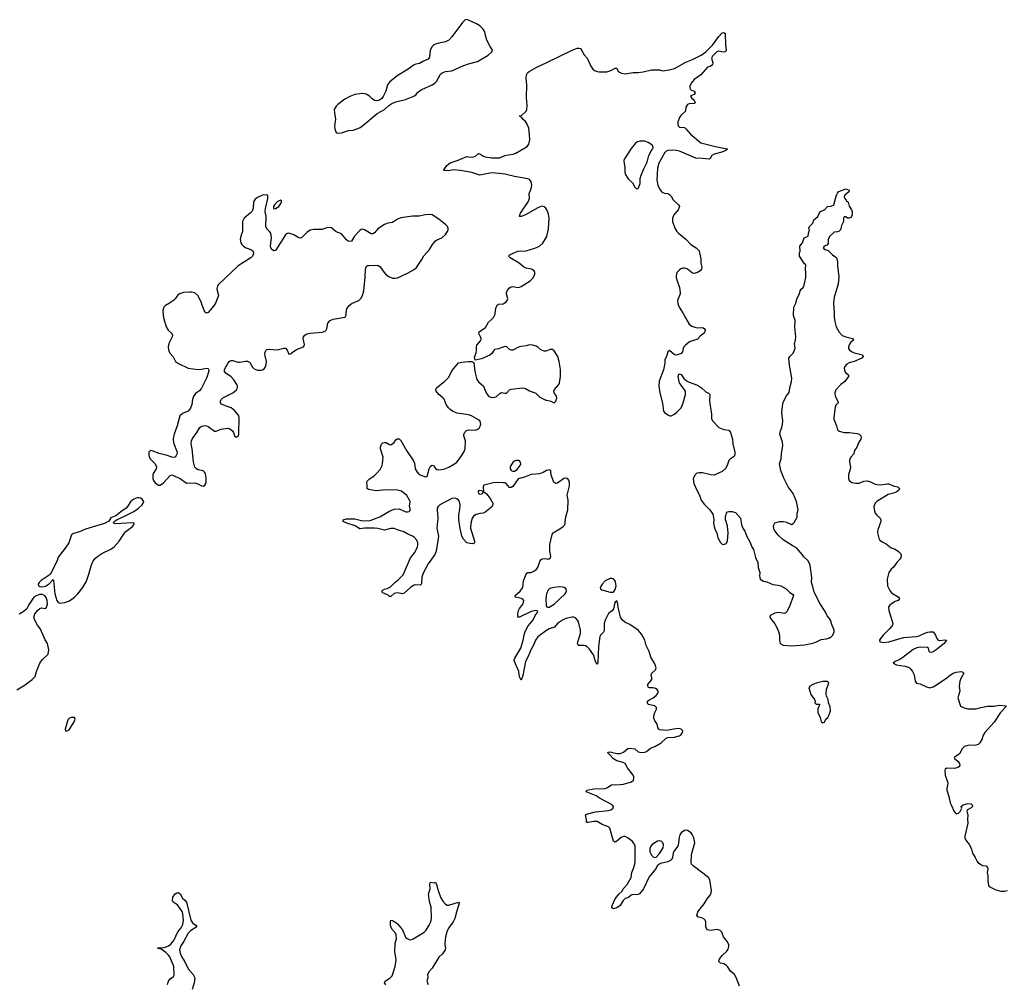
# Model space of a CAD drawing. Header units: inches. Extents: x 1835039 to 2027607, y 642849 to 774141.
# Tile 68 of 113: x 1973604 to 1985553, y 681733 to 693439. Entities that reach past the tile are written whole.
import ezdxf

# ---------------------------------------------------------------- set-up
doc = ezdxf.new("R2010")
doc.units = ezdxf.units.IN
doc.header["$MEASUREMENT"] = 0
for name, color, linetype in [('B9678', 7, 'Continuous'), ('B9679', 7, 'Continuous'), ('B9688', 7, 'Continuous'), ('B9689', 7, 'Continuous')]:
    doc.layers.add(name, color=color, linetype=linetype)

msp = doc.modelspace()

# ---------------------------------------------------------------- linework, layer by layer
at = {"layer": 'B9678', "color": 6}
for points, elevation in [([(1975422, 690000), (1975374, 689970), (1975355, 689950), (1975341, 689910), (1975345, 689850), (1975353, 689810), (1975382, 689710), (1975404, 689670), (1975450, 689630), (1975459, 689610), (1975456, 689590), (1975412, 689510), (1975406, 689470), (1975411, 689431), (1975428, 689390), (1975466, 689346), (1975496, 689290), (1975530, 689266), (1975650, 689211), (1975770, 689193), (1975810, 689196), (1975870, 689209), (1975890, 689204), (1975899, 689190), (1975898, 689178), (1975893, 689150), (1975870, 689090), (1975812, 688968), (1975787, 688933), (1975739, 688901), (1975714, 688866), (1975700, 688830), (1975694, 688770), (1975677, 688723), (1975649, 688690), (1975580, 688660), (1975547, 688630), (1975516, 688510), (1975477, 688410), (1975467, 688353), (1975470, 688303), (1975515, 688190), (1975513, 688167), (1975500, 688140), (1975490, 688131), (1975473, 688127), (1975450, 688131), (1975392, 688152), (1975296, 688176), (1975210, 688207), (1975190, 688209), (1975171, 688190), (1975172, 688150), (1975189, 688110), (1975247, 688047), (1975264, 688010), (1975262, 687990), (1975225, 687930), (1975220, 687910), (1975221, 687870), (1975228, 687848), (1975250, 687820), (1975290, 687790), (1975310, 687788), (1975350, 687817), (1975430, 687907), (1975450, 687915), (1975550, 687870), (1975630, 687816), (1975730, 687819), (1975767, 687807), (1975810, 687780), (1975830, 687779), (1975850, 687788), (1975864, 687810), (1975867, 687830), (1975866, 687874), (1975857, 687930), (1975848, 687948), (1975830, 687965), (1975770, 687977), (1975748, 687988), (1975730, 688010), (1975714, 688074), (1975698, 688230), (1975687, 688290), (1975691, 688330), (1975702, 688358), (1975752, 688428), (1975776, 688470), (1975790, 688490), (1975810, 688504), (1975830, 688512), (1975850, 688513), (1975870, 688510), (1975890, 688501), (1975970, 688446), (1975990, 688444), (1976050, 688469), (1976130, 688480), (1976154, 688474), (1976185, 688450), (1976197, 688430), (1976211, 688390), (1976230, 688371), (1976255, 688385), (1976265, 688410), (1976267, 688610), (1976258, 688638), (1976210, 688697), (1976171, 688730), (1976070, 688763), (1976054, 688774), (1976042, 688790), (1976041, 688810), (1976050, 688830), (1976070, 688850), (1976192, 688910), (1976235, 688945), (1976247, 688970), (1976247, 688990), (1976240, 689010), (1976201, 689070), (1976170, 689103), (1976107, 689150), (1976091, 689170), (1976090, 689190), (1976097, 689210), (1976130, 689268), (1976148, 689290), (1976170, 689302), (1976190, 689303), (1976250, 689283), (1976270, 689281), (1976345, 689295), (1976370, 689293), (1976397, 689277), (1976430, 689220), (1976450, 689203), (1976490, 689187), (1976530, 689185), (1976550, 689190), (1976570, 689203), (1976590, 689235), (1976598, 689290), (1976581, 689361), (1976579, 689390), (1976590, 689426), (1976604, 689436), (1976630, 689441), (1976730, 689433), (1976810, 689453), (1976830, 689451), (1976851, 689430), (1976870, 689378), (1976890, 689384), (1976926, 689414), (1976970, 689441), (1977048, 689470), (1977058, 689482), (1977062, 689498), (1977043, 689570), (1977047, 689590), (1977064, 689610), (1977090, 689625), (1977130, 689636), (1977273, 689647), (1977310, 689659), (1977323, 689670), (1977333, 689687), (1977344, 689756), (1977370, 689789), (1977410, 689804), (1977555, 689830), (1977567, 689853), (1977567, 689887), (1977575, 689930), (1977601, 689970), (1977640, 690000), (1977641, 690000)], 300), ([(1975981, 690000), (1975981, 689999), (1975956, 689964), (1975890, 689885), (1975870, 689876), (1975849, 689890), (1975812, 690000)], 300), ([(1980000, 689421), (1979990, 689417), (1979970, 689416), (1979930, 689431), (1979890, 689465), (1979870, 689476), (1979830, 689489), (1979790, 689491), (1979750, 689480), (1979688, 689472), (1979657, 689463), (1979590, 689430), (1979570, 689429), (1979550, 689437), (1979514, 689470), (1979490, 689473), (1979415, 689445), (1979370, 689438), (1979356, 689424), (1979333, 689387), (1979310, 689368), (1979210, 689322), (1979130, 689306), (1979125, 689345), (1979144, 689396), (1979149, 689430), (1979147, 689470), (1979152, 689488), (1979197, 689543), (1979203, 689557), (1979205, 689570), (1979198, 689590), (1979176, 689630), (1979182, 689650), (1979258, 689702), (1979293, 689770), (1979330, 689800), (1979354, 689826), (1979373, 689867), (1979377, 689910), (1979388, 689952), (1979403, 689977), (1979415, 689985), (1979470, 689992), (1979484, 690000)], 200), ([(1980000, 687970), (1979999, 687970), (1979956, 687944), (1979912, 687928), (1979810, 687918), (1979730, 687886), (1979654, 687866), (1979590, 687775), (1979570, 687761), (1979550, 687761), (1979509, 687809), (1979490, 687817), (1979470, 687819), (1979410, 687824), (1979350, 687817), (1979238, 687790), (1979228, 687770), (1979231, 687711), (1979250, 687701), (1979270, 687683), (1979314, 687630), (1979344, 687570), (1979344, 687550), (1979330, 687522), (1979250, 687458), (1979230, 687450), (1979190, 687447), (1979145, 687435), (1979110, 687413), (1979096, 687390), (1979079, 687330), (1979076, 687270), (1979122, 687110), (1979124, 687090), (1979110, 687079), (1979070, 687081), (1979030, 687092), (1978990, 687134), (1978968, 687170), (1978944, 687290), (1978933, 687370), (1978934, 687430), (1978947, 687493), (1978949, 687550), (1978943, 687590), (1978931, 687610), (1978910, 687626), (1978890, 687633), (1978850, 687629), (1978704, 687550), (1978683, 687530), (1978672, 687510), (1978669, 687490), (1978677, 687390), (1978667, 687270), (1978688, 687170), (1978659, 686990), (1978642, 686950), (1978563, 686837), (1978499, 686721), (1978486, 686674), (1978482, 686598), (1978477, 686583), (1978470, 686578), (1978410, 686582), (1978390, 686578), (1978350, 686552), (1978270, 686479), (1978250, 686470), (1978190, 686483), (1978150, 686475), (1978110, 686438), (1978090, 686441), (1978075, 686455), (1978010, 686485), (1978004, 686490), (1978001, 686510), (1978030, 686529), (1978063, 686537), (1978103, 686557), (1978157, 686610), (1978198, 686642), (1978257, 686703), (1978345, 686910), (1978394, 686970), (1978430, 687039), (1978437, 687070), (1978436, 687090), (1978422, 687122), (1978390, 687158), (1978370, 687173), (1978314, 687194), (1978265, 687225), (1978190, 687248), (1978150, 687265), (1978110, 687265), (1978030, 687245), (1977950, 687266), (1977910, 687270), (1977790, 687269), (1977730, 687261), (1977677, 687297), (1977575, 687330), (1977529, 687350), (1977529, 687370), (1977570, 687380), (1977670, 687381), (1977770, 687356), (1977857, 687363), (1977974, 687406), (1978090, 687473), (1978150, 687498), (1978210, 687501), (1978290, 687468), (1978310, 687465), (1978332, 687470), (1978340, 687480), (1978345, 687490), (1978333, 687530), (1978341, 687590), (1978336, 687610), (1978304, 687664), (1978239, 687719), (1978190, 687730), (1978050, 687734), (1977930, 687721), (1977839, 687739), (1977819, 687750), (1977821, 687790), (1977815, 687830), (1977821, 687839), (1977850, 687865), (1977902, 687898), (1977936, 687930), (1977978, 687982), (1978002, 688030), (1978008, 688052), (1978013, 688130), (1977984, 688230), (1977982, 688250), (1977994, 688286), (1978010, 688302), (1978030, 688308), (1978050, 688306), (1978090, 688284), (1978110, 688281), (1978150, 688308), (1978170, 688341), (1978186, 688354), (1978210, 688351), (1978230, 688331), (1978299, 688210), (1978385, 688085), (1978395, 688055), (1978405, 687990), (1978426, 687946), (1978450, 687921), (1978530, 687890), (1978550, 687895), (1978575, 687990), (1978590, 688019), (1978610, 688034), (1978630, 688023), (1978652, 687992), (1978670, 687980), (1978690, 687977), (1978750, 687986), (1978812, 688010), (1978882, 688050), (1978909, 688071), (1978950, 688120), (1978995, 688190), (1979012, 688230), (1979015, 688330), (1978995, 688390), (1978994, 688406), (1979005, 688435), (1979025, 688455), (1979050, 688463), (1979130, 688456), (1979154, 688466), (1979178, 688482), (1979194, 688506), (1979200, 688530), (1979198, 688550), (1979187, 688570), (1979170, 688584), (1979087, 688630), (1979050, 688642), (1978910, 688665), (1978858, 688690), (1978830, 688709), (1978808, 688730), (1978778, 688770), (1978754, 688834), (1978741, 688850), (1978690, 688889), (1978660, 688930), (1978653, 688950), (1978664, 688970), (1978758, 689050), (1978810, 689101), (1978850, 689179), (1978930, 689273), (1978970, 689283), (1979051, 689291), (1979091, 689291), (1979117, 689277), (1979126, 689170), (1979152, 689072), (1979170, 689044), (1979233, 688993), (1979264, 688910), (1979292, 688872), (1979310, 688860), (1979330, 688855), (1979370, 688857), (1979390, 688867), (1979430, 688904), (1979450, 688913), (1979490, 688905), (1979510, 688908), (1979550, 688945), (1979570, 688953), (1979710, 688972), (1979742, 688962), (1979790, 688934), (1979866, 688906), (1979917, 688857), (1979990, 688822), (1980000, 688820)], 200), ([(1980000, 686029), (1979890, 685950), (1979864, 685910), (1979838, 685850), (1979807, 685793), (1979775, 685710), (1979742, 685650), (1979710, 685481), (1979690, 685425), (1979670, 685464), (1979663, 685530), (1979610, 685650), (1979606, 685670), (1979614, 685690), (1979684, 685810), (1979713, 685910), (1979729, 685990), (1979747, 686030), (1979776, 686084), (1979830, 686148), (1979864, 686216), (1979890, 686250), (1979885, 686265), (1979868, 686268), (1979810, 686256), (1979670, 686187), (1979648, 686188), (1979648, 686228), (1979658, 686270), (1979670, 686295), (1979712, 686350), (1979723, 686390), (1979708, 686408), (1979695, 686415), (1979617, 686430), (1979616, 686450), (1979676, 686504), (1979708, 686550), (1979719, 686630), (1979750, 686710), (1979759, 686721), (1979770, 686729), (1979810, 686729), (1979850, 686750), (1979875, 686770), (1979890, 686790), (1979915, 686865), (1979932, 686888), (1979950, 686898), (1979970, 686900), (1980000, 686895)], 200), ([(1973570, 685305), (1973670, 685366), (1973756, 685430), (1973791, 685470), (1973809, 685530), (1973850, 685632), (1973878, 685670), (1973950, 685738), (1973956, 685790), (1973940, 685870), (1973912, 685912), (1973853, 686050), (1973822, 686090), (1973786, 686150), (1973774, 686190), (1973789, 686230), (1973825, 686275), (1973847, 686293), (1973870, 686303), (1973910, 686294), (1973930, 686304), (1973941, 686350), (1973938, 686390), (1973925, 686425), (1973908, 686448), (1973882, 686462), (1973850, 686463), (1973811, 686450), (1973775, 686430), (1973710, 686333), (1973692, 686288), (1973647, 686253), (1973597, 686223)], 300), ([(1980000, 686480), (1979996, 686470), (1979989, 686410), (1979992, 686330), (1979997, 686317), (1980000, 686315)], 200), ([(1978046, 681726), (1978031, 681750), (1978041, 681770), (1978094, 681806), (1978125, 681835), (1978162, 681950), (1978172, 682028), (1978155, 682130), (1978161, 682230), (1978176, 682290), (1978174, 682330), (1978168, 682350), (1978130, 682392), (1978109, 682430), (1978102, 682458), (1978104, 682496), (1978110, 682511), (1978130, 682506), (1978170, 682484), (1978190, 682467), (1978250, 682395), (1978287, 682307), (1978307, 682287), (1978330, 682275), (1978350, 682273), (1978370, 682281), (1978510, 682363), (1978535, 682390), (1978574, 682450), (1978592, 682490), (1978600, 682530), (1978598, 682670), (1978577, 682737), (1978567, 682827), (1978587, 682890), (1978583, 682957), (1978590, 682971), (1978634, 682966), (1978650, 682972), (1978663, 682943), (1978682, 682870), (1978710, 682790), (1978741, 682741), (1978770, 682706), (1978790, 682694), (1978810, 682693), (1978930, 682731), (1978936, 682716), (1978903, 682610), (1978886, 682530), (1978863, 682490), (1978806, 682414), (1978787, 682370), (1978772, 682310), (1978764, 682230), (1978763, 682210), (1978771, 682170), (1978769, 682150), (1978736, 682104), (1978690, 682061), (1978610, 681930), (1978575, 681890), (1978554, 681850), (1978557, 681810), (1978543, 681770), (1978562, 681730)], 200), ([(1975399, 681730), (1975409, 681770), (1975430, 681798), (1975471, 681829), (1975477, 681843), (1975474, 681950), (1975425, 682065), (1975408, 682088), (1975377, 682117), (1975319, 682159), (1975276, 682170), (1975290, 682177), (1975350, 682179), (1975375, 682185), (1975410, 682199), (1975438, 682222), (1975475, 682265), (1975524, 682370), (1975563, 682417), (1975583, 682457), (1975591, 682510), (1975585, 682590), (1975577, 682617), (1975518, 682698), (1975467, 682730), (1975457, 682750), (1975462, 682790), (1975492, 682830), (1975510, 682841), (1975530, 682846), (1975552, 682832), (1975578, 682778), (1975610, 682754), (1975630, 682730), (1975681, 682510), (1975700, 682480), (1975721, 682461), (1975742, 682450), (1975755, 682430), (1975677, 682383), (1975647, 682353), (1975592, 682250), (1975560, 682200), (1975545, 682150), (1975551, 682111), (1975568, 682070), (1975610, 682005), (1975650, 681922), (1975708, 681850), (1975729, 681810), (1975722, 681750), (1975699, 681670)], 200)]:
    msp.add_lwpolyline(points, dxfattribs=dict(at, elevation=elevation))
for points, elevation in [([(1979630, 688091), (1979610, 688081), (1979590, 688064), (1979565, 688030), (1979558, 688010), (1979558, 687990), (1979567, 687970), (1979590, 687960), (1979610, 687960), (1979641, 687979), (1979678, 688030), (1979684, 688050), (1979681, 688070), (1979670, 688084), (1979657, 688090)], 200), ([(1979190, 687727), (1979170, 687721), (1979166, 687710), (1979171, 687690), (1979190, 687682), (1979210, 687684), (1979224, 687690), (1979229, 687710), (1979219, 687719)], 200), ([(1975050, 687638), (1975030, 687638), (1974990, 687620), (1974950, 687588), (1974914, 687530), (1974896, 687510), (1974830, 687468), (1974770, 687419), (1974710, 687394), (1974686, 687354), (1974635, 687325), (1974402, 687258), (1974330, 687224), (1974256, 687204), (1974233, 687187), (1974199, 687090), (1974156, 687024), (1974070, 686915), (1974055, 686865), (1973975, 686705), (1973865, 686635), (1973842, 686610), (1973830, 686590), (1973833, 686570), (1973850, 686562), (1973870, 686558), (1973916, 686564), (1973965, 686595), (1974010, 686645), (1974014, 686634), (1974031, 686471), (1974053, 686390), (1974070, 686365), (1974090, 686358), (1974150, 686367), (1974210, 686387), (1974270, 686430), (1974310, 686470), (1974371, 686549), (1974414, 686626), (1974444, 686710), (1974477, 686823), (1974496, 686870), (1974519, 686901), (1974552, 686928), (1974601, 686959), (1974710, 687014), (1974750, 687042), (1974810, 687110), (1974870, 687202), (1974893, 687227), (1974972, 687290), (1974990, 687310), (1974993, 687330), (1974970, 687333), (1974770, 687321), (1974742, 687330), (1974752, 687350), (1974785, 687375), (1974850, 687400), (1974989, 687470), (1975046, 687510), (1975090, 687550), (1975104, 687570), (1975111, 687591), (1975090, 687620), (1975070, 687633)], 300), ([(1974230, 684972), (1974210, 684961), (1974190, 684942), (1974155, 684830), (1974158, 684810), (1974170, 684803), (1974190, 684811), (1974209, 684830), (1974263, 684910), (1974277, 684950), (1974269, 684969)], 300)]:
    msp.add_lwpolyline(points, close=True, dxfattribs=dict(at, elevation=elevation))
at = {"layer": 'B9679', "color": 6, "elevation": 300}
for points in [[(1979030, 693439), (1979010, 693435), (1978977, 693403), (1978850, 693230), (1978811, 693189), (1978772, 693168), (1978690, 693154), (1978650, 693142), (1978630, 693132), (1978610, 693113), (1978586, 693070), (1978576, 692984), (1978560, 692960), (1978505, 692935), (1978455, 692905), (1978410, 692899), (1978390, 692891), (1978320, 692840), (1978183, 692757), (1978090, 692682), (1978069, 692650), (1978047, 692573), (1978015, 692505), (1977998, 692482), (1977976, 692464), (1977950, 692454), (1977910, 692457), (1977880, 692480), (1977850, 692510), (1977810, 692536), (1977770, 692542), (1977730, 692540), (1977670, 692529), (1977610, 692505), (1977550, 692473), (1977463, 692410), (1977443, 692390), (1977422, 692350), (1977423, 692310), (1977438, 692230), (1977426, 692150), (1977427, 692110), (1977439, 692079), (1977450, 692065), (1977470, 692060), (1977510, 692066), (1977594, 692094), (1977650, 692098), (1977689, 692109), (1977734, 692130), (1977770, 692153), (1977941, 692299), (1978032, 692348), (1978084, 692396), (1978120, 692420), (1978170, 692441), (1978287, 692470), (1978386, 692510), (1978416, 692530), (1978429, 692550), (1978452, 692570), (1978484, 692590), (1978611, 692649), (1978642, 692670), (1978661, 692690), (1978710, 692777), (1978730, 692793), (1978772, 692808), (1978850, 692818), (1978980, 692880), (1979050, 692903), (1979161, 692930), (1979290, 693008), (1979335, 693050), (1979340, 693070), (1979312, 693112), (1979272, 693192), (1979259, 693230), (1979250, 693290), (1979230, 693325), (1979190, 693362), (1979147, 693390), (1979050, 693434)], [(1976770, 691249), (1976730, 691228), (1976695, 691190), (1976684, 691170), (1976684, 691150), (1976690, 691145), (1976710, 691147), (1976747, 691170), (1976775, 691210), (1976782, 691230), (1976780, 691240)]]:
    msp.add_lwpolyline(points, close=True, dxfattribs=at)
at = {"layer": 'B9679', "color": 6}
for points, elevation in [([(1980000, 691132), (1979990, 691151), (1979970, 691169), (1979950, 691174), (1979930, 691172), (1979890, 691156), (1979744, 691070), (1979691, 691051), (1979670, 691050), (1979673, 691070), (1979683, 691090), (1979774, 691230), (1979790, 691270), (1979787, 691330), (1979812, 691388), (1979820, 691430), (1979812, 691470), (1979804, 691484), (1979790, 691498), (1979770, 691507), (1979610, 691534), (1979490, 691565), (1979426, 691574), (1979330, 691582), (1979190, 691553), (1979090, 691585), (1978953, 691607), (1978870, 691615), (1978806, 691606), (1978747, 691610), (1978787, 691670), (1978830, 691702), (1978925, 691735), (1979030, 691778), (1979072, 691772), (1979110, 691774), (1979137, 691783), (1979170, 691814), (1979190, 691811), (1979225, 691785), (1979253, 691773), (1979330, 691764), (1979430, 691762), (1979491, 691791), (1979530, 691800), (1979592, 691808), (1979623, 691817), (1979762, 691898), (1979784, 691930), (1979795, 691985), (1979787, 692087), (1979781, 692121), (1979760, 692180), (1979742, 692202), (1979710, 692230), (1979703, 692243), (1979689, 692250), (1979687, 692267), (1979666, 692270), (1979690, 692272), (1979750, 692330), (1979760, 692350), (1979763, 692397), (1979756, 692496), (1979758, 692650), (1979750, 692730), (1979756, 692770), (1979767, 692793), (1979785, 692810), (1979879, 692861), (1980000, 692919)], 200), ([(1977641, 690000), (1977721, 690030), (1977746, 690054), (1977764, 690090), (1977780, 690150), (1977796, 690316), (1977800, 690410), (1977814, 690446), (1977826, 690454), (1977843, 690457), (1977950, 690460), (1977979, 690439), (1978027, 690370), (1978050, 690344), (1978090, 690317), (1978130, 690300), (1978160, 690300), (1978190, 690308), (1978310, 690361), (1978391, 690409), (1978418, 690430), (1978485, 690530), (1978508, 690572), (1978579, 690650), (1978613, 690710), (1978650, 690755), (1978670, 690769), (1978725, 690790), (1978770, 690833), (1978797, 690870), (1978802, 690890), (1978802, 690910), (1978795, 690930), (1978775, 690950), (1978690, 691018), (1978610, 691070), (1978590, 691074), (1978530, 691070), (1978450, 691054), (1978370, 691053), (1978230, 691036), (1978190, 691017), (1978130, 690977), (1978070, 690969), (1978030, 690952), (1977950, 690901), (1977910, 690853), (1977890, 690839), (1977870, 690841), (1977790, 690890), (1977770, 690895), (1977749, 690891), (1977730, 690881), (1977710, 690860), (1977669, 690811), (1977630, 690752), (1977610, 690745), (1977590, 690751), (1977570, 690767), (1977510, 690838), (1977446, 690866), (1977390, 690913), (1977370, 690918), (1977330, 690913), (1977270, 690891), (1977170, 690891), (1977130, 690883), (1977090, 690857), (1977030, 690796), (1977010, 690788), (1976990, 690790), (1976930, 690826), (1976870, 690847), (1976850, 690843), (1976830, 690829), (1976710, 690637), (1976690, 690634), (1976670, 690646), (1976650, 690670), (1976648, 690690), (1976661, 690790), (1976650, 690850), (1976637, 690870), (1976602, 690902), (1976592, 690930), (1976594, 691054), (1976585, 691105), (1976586, 691146), (1976616, 691270), (1976617, 691297), (1976611, 691311), (1976595, 691315), (1976550, 691308), (1976490, 691282), (1976461, 691259), (1976443, 691230), (1976439, 691150), (1976425, 691115), (1976403, 691090), (1976330, 691030), (1976309, 690991), (1976307, 690870), (1976286, 690810), (1976279, 690770), (1976288, 690730), (1976299, 690710), (1976319, 690690), (1976353, 690670), (1976410, 690650), (1976435, 690635), (1976443, 690610), (1976439, 690590), (1976429, 690570), (1976410, 690549), (1976256, 690450), (1976016, 690224), (1976006, 690210), (1975996, 690170), (1976015, 690090), (1975981, 690000)], 300), ([(1979484, 690000), (1979502, 690010), (1979521, 690030), (1979529, 690050), (1979513, 690110), (1979512, 690130), (1979523, 690157), (1979550, 690185), (1979570, 690196), (1979590, 690201), (1979650, 690190), (1979670, 690193), (1979690, 690202), (1979798, 690270), (1979830, 690303), (1979854, 690346), (1979856, 690370), (1979848, 690390), (1979814, 690410), (1979750, 690424), (1979718, 690438), (1979665, 690485), (1979558, 690550), (1979537, 690570), (1979556, 690590), (1979650, 690629), (1979750, 690635), (1979855, 690665), (1979911, 690689), (1979954, 690726), (1980000, 690806)], 200), ([(1975812, 690000), (1975810, 690006), (1975765, 690090), (1975730, 690123), (1975690, 690133), (1975666, 690134), (1975590, 690126), (1975543, 690110), (1975518, 690090), (1975490, 690050), (1975470, 690030), (1975422, 690000)], 300)]:
    msp.add_lwpolyline(points, dxfattribs=dict(at, elevation=elevation))
at = {"layer": 'B9688', "color": 6, "elevation": 200}
for points in [[(1981589, 690000), (1981590, 689991), (1981606, 689950), (1981655, 689875), (1981682, 689822), (1981730, 689743), (1981761, 689721), (1981810, 689702), (1981830, 689699), (1981890, 689703), (1981912, 689692), (1981922, 689670), (1981919, 689650), (1981910, 689636), (1981862, 689598), (1981830, 689562), (1981733, 689530), (1981684, 689490), (1981665, 689470), (1981654, 689450), (1981647, 689410), (1981630, 689386), (1981570, 689369), (1981550, 689373), (1981490, 689423), (1981470, 689409), (1981458, 689362), (1981435, 689310), (1981434, 689270), (1981415, 689190), (1981366, 689054), (1981360, 688990), (1981373, 688910), (1981404, 688784), (1981415, 688690), (1981430, 688670), (1981470, 688642), (1981492, 688632), (1981510, 688633), (1981550, 688651), (1981574, 688670), (1981630, 688730), (1981656, 688790), (1981682, 688890), (1981685, 688910), (1981682, 688930), (1981613, 689030), (1981606, 689050), (1981595, 689110), (1981604, 689136), (1981610, 689142), (1981630, 689131), (1981664, 689084), (1981696, 689056), (1981730, 689039), (1981830, 689005), (1981879, 688970), (1981930, 688922), (1981965, 688905), (1981980, 688890), (1981975, 688810), (1982000, 688650), (1981999, 688599), (1982010, 688570), (1982090, 688488), (1982150, 688465), (1982210, 688456), (1982230, 688431), (1982256, 688350), (1982257, 688290), (1982282, 688190), (1982282, 688170), (1982278, 688150), (1982268, 688132), (1982230, 688109), (1982208, 688090), (1982189, 688030), (1982169, 687991), (1982130, 687955), (1982030, 687911), (1981990, 687915), (1981890, 687938), (1981850, 687941), (1981823, 687937), (1981803, 687917), (1981779, 687870), (1981787, 687810), (1981820, 687730), (1981853, 687670), (1981874, 687610), (1981910, 687559), (1981981, 687490), (1982017, 687437), (1982028, 687372), (1982024, 687330), (1982030, 687290), (1982043, 687250), (1982064, 687210), (1982076, 687150), (1982110, 687094), (1982130, 687076), (1982150, 687071), (1982177, 687083), (1982192, 687110), (1982202, 687210), (1982193, 687293), (1982179, 687350), (1982169, 687371), (1982169, 687411), (1982182, 687450), (1982195, 687465), (1982211, 687471), (1982250, 687471), (1982290, 687458), (1982350, 687390), (1982365, 687310), (1982379, 687270), (1982405, 687230), (1982428, 687168), (1982461, 687110), (1982494, 687034), (1982510, 687010), (1982533, 686913), (1982563, 686850), (1982565, 686790), (1982587, 686730), (1982581, 686690), (1982591, 686651), (1982630, 686626), (1982670, 686615), (1982744, 686584), (1982810, 686578), (1982841, 686570), (1982907, 686530), (1982947, 686490), (1982985, 686465), (1982993, 686450), (1982950, 686330), (1982917, 686263), (1982899, 686241), (1982888, 686232), (1982810, 686243), (1982770, 686238), (1982712, 686210), (1982707, 686190), (1982731, 686150), (1982770, 686106), (1982790, 686070), (1982813, 686013), (1982826, 685970), (1982825, 685910), (1982832, 685870), (1982870, 685849), (1982970, 685841), (1983130, 685851), (1983229, 685871), (1983273, 685887), (1983330, 685918), (1983394, 685926), (1983430, 685939), (1983450, 685951), (1983470, 685971), (1983490, 686010), (1983490, 686030), (1983458, 686098), (1983442, 686150), (1983432, 686170), (1983403, 686203), (1983378, 686258), (1983320, 686350), (1983245, 686490), (1983230, 686562), (1983212, 686610), (1983216, 686670), (1983196, 686816), (1983190, 686839), (1983170, 686877), (1983119, 686919), (1983104, 686944), (1983030, 687029), (1982990, 687049), (1982870, 687125), (1982810, 687183), (1982772, 687230), (1982761, 687250), (1982752, 687288), (1982757, 687310), (1982770, 687331), (1982830, 687351), (1982872, 687350), (1982910, 687339), (1982970, 687313), (1982990, 687323), (1983002, 687338), (1983038, 687402), (1983040, 687450), (1983053, 687490), (1983030, 687590), (1982990, 687690), (1982928, 687770), (1982876, 687876), (1982841, 687970), (1982825, 688050), (1982845, 688110), (1982847, 688170), (1982865, 688270), (1982861, 688310), (1982830, 688410), (1982835, 688450), (1982854, 688490), (1982862, 688530), (1982864, 688570), (1982852, 688670), (1982863, 688750), (1982870, 688792), (1982884, 688830), (1982910, 688875), (1982944, 688916), (1982950, 688970), (1982971, 689050), (1982976, 689090), (1982947, 689247), (1982939, 689330), (1982949, 689350), (1982990, 689392), (1983014, 689450), (1983006, 689510), (1983018, 689550), (1983024, 689590), (1983012, 689712), (1983016, 689790), (1982996, 689850), (1983000, 689950), (1983022, 690000)], [(1983482, 690000), (1983481, 689990), (1983488, 689890), (1983487, 689827), (1983495, 689775), (1983512, 689712), (1983547, 689647), (1983586, 689606), (1983629, 689589), (1983711, 689570), (1983721, 689550), (1983690, 689525), (1983670, 689493), (1983663, 689470), (1983664, 689450), (1983673, 689430), (1983706, 689406), (1983730, 689396), (1983817, 689377), (1983832, 689370), (1983842, 689350), (1983822, 689330), (1983730, 689291), (1983670, 689275), (1983642, 689258), (1983616, 689230), (1983610, 689210), (1983619, 689170), (1983630, 689155), (1983661, 689130), (1983662, 689110), (1983619, 689050), (1983570, 689010), (1983508, 688948), (1983498, 688910), (1983500, 688870), (1983534, 688810), (1983535, 688790), (1983510, 688760), (1983502, 688738), (1983483, 688610), (1983484, 688590), (1983516, 688510), (1983530, 688463), (1983547, 688447), (1983610, 688428), (1983672, 688428), (1983770, 688417), (1983791, 688410), (1983811, 688390), (1983815, 688370), (1983811, 688350), (1983787, 688313), (1983763, 688250), (1983735, 688210), (1983727, 688170), (1983691, 688130), (1983675, 688095), (1983674, 688070), (1983686, 688010), (1983679, 687970), (1983661, 687919), (1983664, 687870), (1983670, 687847), (1983703, 687823), (1983750, 687813), (1983790, 687815), (1983850, 687840), (1983890, 687842), (1983930, 687830), (1983984, 687804), (1984010, 687798), (1984056, 687796), (1984130, 687808), (1984150, 687805), (1984203, 687783), (1984262, 687770), (1984279, 687750), (1984274, 687730), (1984250, 687708), (1984210, 687692), (1984145, 687675), (1984004, 687590), (1983986, 687570), (1983970, 687530), (1983976, 687476), (1983985, 687450), (1984006, 687426), (1984047, 687390), (1984055, 687370), (1984055, 687350), (1984017, 687250), (1984014, 687230), (1984014, 687210), (1984030, 687146), (1984044, 687124), (1984070, 687101), (1984118, 687078), (1984179, 687030), (1984230, 687012), (1984267, 686987), (1984298, 686958), (1984303, 686943), (1984298, 686910), (1984290, 686896), (1984250, 686853), (1984210, 686796), (1984181, 686770), (1984153, 686730), (1984133, 686650), (1984137, 686570), (1984163, 686510), (1984185, 686485), (1984267, 686430), (1984279, 686410), (1984266, 686390), (1984230, 686380), (1984210, 686368), (1984165, 686335), (1984148, 686312), (1984152, 686270), (1984202, 686110), (1984195, 686090), (1984164, 686050), (1984083, 685970), (1984052, 685930), (1984039, 685910), (1984043, 685890), (1984090, 685881), (1984150, 685887), (1984330, 685940), (1984486, 685954), (1984518, 685962), (1984590, 685995), (1984625, 686005), (1984651, 686011), (1984691, 686010), (1984719, 685970), (1984735, 685930), (1984750, 685910), (1984770, 685904), (1984832, 685912), (1984853, 685910), (1984823, 685870), (1984727, 685790), (1984690, 685766), (1984670, 685759), (1984650, 685763), (1984643, 685770), (1984633, 685813), (1984622, 685822), (1984530, 685823), (1984490, 685815), (1984445, 685795), (1984323, 685697), (1984285, 685675), (1984230, 685650), (1984205, 685630), (1984244, 685610), (1984290, 685600), (1984350, 685595), (1984397, 685577), (1984419, 685559), (1984440, 685530), (1984457, 685490), (1984470, 685411), (1984489, 685389), (1984530, 685381), (1984610, 685341), (1984650, 685331), (1984690, 685343), (1984710, 685355), (1984850, 685446), (1984901, 685490), (1984933, 685510), (1984970, 685520), (1985029, 685529), (1985050, 685522), (1985060, 685510), (1985029, 685451), (1985015, 685410), (1985007, 685350), (1985012, 685290), (1984990, 685210), (1985022, 685110), (1985066, 685086), (1985110, 685077), (1985210, 685076), (1985270, 685094), (1985350, 685110), (1985430, 685109), (1985490, 685120), (1985574, 685114)], [(1980000, 688820), (1980050, 688808), (1980090, 688791), (1980112, 688810), (1980121, 688850), (1980118, 688870), (1980090, 688910), (1980087, 688930), (1980093, 688950), (1980145, 689010), (1980154, 689030), (1980167, 689110), (1980168, 689192), (1980152, 689292), (1980133, 689350), (1980090, 689422), (1980070, 689436), (1980043, 689437), (1980000, 689421)], [(1980000, 686895), (1980010, 686894), (1980030, 686898), (1980045, 686910), (1980050, 686930), (1980039, 686990), (1980039, 687070), (1980067, 687193), (1980077, 687210), (1980090, 687220), (1980160, 687260), (1980200, 687290), (1980218, 687310), (1980225, 687330), (1980228, 687390), (1980255, 687490), (1980259, 687610), (1980247, 687670), (1980277, 687783), (1980276, 687824), (1980268, 687850), (1980250, 687872), (1980224, 687876), (1980209, 687871), (1980130, 687815), (1980109, 687810), (1980087, 687827), (1980052, 687910), (1980050, 687962), (1980046, 687970), (1980030, 687976), (1980000, 687970)], [(1980000, 686315), (1980010, 686309), (1980030, 686310), (1980090, 686347), (1980223, 686470), (1980236, 686490), (1980240, 686510), (1980230, 686535), (1980210, 686547), (1980190, 686553), (1980150, 686555), (1980090, 686549), (1980050, 686540), (1980033, 686530), (1980012, 686510), (1980000, 686480)], [(1982340, 681710), (1982297, 681817), (1982279, 681850), (1982232, 681892), (1982193, 681950), (1982181, 681961), (1982150, 681980), (1982110, 681990), (1982089, 682009), (1982092, 682030), (1982103, 682050), (1982130, 682082), (1982186, 682134), (1982201, 682159), (1982209, 682190), (1982208, 682210), (1982193, 682250), (1982146, 682310), (1982124, 682364), (1982105, 682385), (1982070, 682398), (1981990, 682385), (1981968, 682388), (1981950, 682396), (1981938, 682410), (1981932, 682430), (1981932, 682490), (1981923, 682510), (1981907, 682527), (1981890, 682536), (1981835, 682550), (1981823, 682570), (1981833, 682610), (1981846, 682630), (1981910, 682710), (1981946, 682770), (1981985, 682815), (1981996, 682844), (1981998, 682870), (1981979, 682999), (1981965, 683030), (1981777, 683170), (1981758, 683190), (1981751, 683210), (1981755, 683310), (1981798, 683450), (1981785, 683510), (1981766, 683550), (1981751, 683570), (1981710, 683599), (1981690, 683602), (1981670, 683598), (1981630, 683572), (1981615, 683545), (1981606, 683514), (1981597, 683423), (1981591, 683409), (1981550, 683358), (1981535, 683330), (1981526, 683270), (1981515, 683245), (1981470, 683220), (1981382, 683198), (1981345, 683175), (1981318, 683130), (1981243, 683037), (1981175, 682890), (1981125, 682830), (1981110, 682822), (1981090, 682819), (1981050, 682823), (1981025, 682815), (1980992, 682788), (1980950, 682773), (1980928, 682750), (1980890, 682690), (1980850, 682659), (1980810, 682650), (1980798, 682658), (1980792, 682670), (1980795, 682690), (1980830, 682770), (1980875, 682825), (1980917, 682863), (1980928, 682890), (1980977, 682943), (1981024, 683030), (1981032, 683090), (1981059, 683150), (1981073, 683210), (1981072, 683412), (1981054, 683450), (1981035, 683470), (1980990, 683508), (1980950, 683526), (1980930, 683525), (1980905, 683515), (1980850, 683470), (1980830, 683459), (1980821, 683461), (1980810, 683470), (1980766, 683626), (1980750, 683644), (1980674, 683674), (1980610, 683707), (1980570, 683710), (1980497, 683697), (1980490, 683697), (1980481, 683710), (1980483, 683730), (1980471, 683789), (1980481, 683799), (1980590, 683826), (1980750, 683841), (1980777, 683850), (1980806, 683870), (1980809, 683890), (1980794, 683910), (1980650, 683987), (1980601, 684021), (1980477, 684070), (1980487, 684090), (1980570, 684104), (1980709, 684111), (1980730, 684117), (1980786, 684154), (1980890, 684156), (1980930, 684163), (1981029, 684190), (1981053, 684210), (1981058, 684230), (1981057, 684250), (1981047, 684270), (1980980, 684360), (1980951, 684411), (1980926, 684426), (1980850, 684446), (1980810, 684468), (1980762, 684522), (1980748, 684530), (1980743, 684550), (1980770, 684555), (1980850, 684533), (1980890, 684535), (1980933, 684550), (1980985, 684595), (1981010, 684598), (1981069, 684589), (1981110, 684555), (1981128, 684548), (1981150, 684545), (1981190, 684550), (1981210, 684560), (1981261, 684599), (1981310, 684619), (1981390, 684663), (1981450, 684720), (1981470, 684728), (1981550, 684731), (1981590, 684743), (1981610, 684750), (1981630, 684765), (1981648, 684790), (1981650, 684810), (1981641, 684821), (1981631, 684831), (1981610, 684836), (1981566, 684834), (1981450, 684813), (1981370, 684823), (1981359, 684830), (1981349, 684849), (1981339, 684890), (1981329, 684909), (1981310, 684930), (1981301, 684961), (1981299, 684990), (1981313, 685030), (1981333, 685070), (1981332, 685090), (1981310, 685111), (1981230, 685130), (1981221, 685150), (1981224, 685170), (1981237, 685183), (1981290, 685209), (1981330, 685236), (1981352, 685270), (1981351, 685290), (1981339, 685310), (1981321, 685321), (1981290, 685329), (1981249, 685329), (1981236, 685336), (1981226, 685350), (1981227, 685370), (1981276, 685430), (1981276, 685450), (1981266, 685490), (1981276, 685510), (1981320, 685550), (1981326, 685574), (1981310, 685621), (1981262, 685702), (1981245, 685770), (1981206, 685846), (1981189, 685910), (1981150, 685981), (1981110, 686032), (1981010, 686098), (1980946, 686126), (1980914, 686154), (1980896, 686190), (1980867, 686310), (1980863, 686350), (1980850, 686388), (1980830, 686369), (1980822, 686350), (1980811, 686290), (1980793, 686267), (1980749, 686231), (1980728, 686192), (1980709, 686150), (1980697, 686110), (1980698, 686022), (1980690, 686006), (1980653, 685970), (1980646, 685954), (1980628, 685832), (1980622, 685638), (1980610, 685614), (1980590, 685649), (1980566, 685730), (1980520, 685800), (1980490, 685829), (1980470, 685840), (1980450, 685845), (1980403, 685843), (1980390, 685846), (1980379, 685859), (1980375, 685870), (1980377, 685890), (1980409, 685990), (1980408, 686030), (1980385, 686130), (1980375, 686150), (1980350, 686179), (1980330, 686189), (1980310, 686190), (1980233, 686170), (1980193, 686150), (1980130, 686110), (1980094, 686066), (1980030, 686047), (1980010, 686036), (1980000, 686029)], [(1985578, 685110), (1985508, 685032), (1985430, 684915), (1985316, 684790), (1985293, 684750), (1985284, 684710), (1985257, 684663), (1985235, 684645), (1985206, 684634), (1985110, 684631), (1985070, 684617), (1985040, 684590), (1985009, 684531), (1984970, 684502), (1984945, 684490), (1984954, 684470), (1984990, 684440), (1985011, 684411), (1985013, 684390), (1985000, 684370), (1984990, 684362), (1984950, 684352), (1984850, 684356), (1984837, 684343), (1984831, 684329), (1984836, 684270), (1984865, 684190), (1984868, 684170), (1984854, 684110), (1984855, 684090), (1984881, 684010), (1984895, 683935), (1984910, 683912), (1984946, 683830), (1984970, 683801), (1984997, 683810), (1985016, 683830), (1985039, 683870), (1985029, 683890), (1985053, 683910), (1985110, 683927), (1985150, 683922), (1985163, 683910), (1985166, 683890), (1985150, 683874), (1985106, 683850), (1985097, 683830), (1985111, 683790), (1985108, 683732), (1985112, 683690), (1985074, 683530), (1985074, 683510), (1985084, 683484), (1985130, 683425), (1985153, 683373), (1985166, 683326), (1985201, 683270), (1985222, 683222), (1985232, 683210), (1985262, 683190), (1985290, 683176), (1985331, 683171), (1985350, 683152), (1985351, 683130), (1985343, 683090), (1985354, 683050), (1985351, 682989), (1985361, 682930), (1985370, 682919), (1985450, 682879), (1985510, 682864), (1985550, 682862), (1985590, 682873)]]:
    msp.add_lwpolyline(points, dxfattribs=at)
for points in [[(1980790, 686659), (1980770, 686658), (1980710, 686630), (1980672, 686590), (1980650, 686550), (1980654, 686530), (1980670, 686519), (1980770, 686493), (1980790, 686490), (1980810, 686493), (1980830, 686525), (1980842, 686570), (1980836, 686616), (1980830, 686631), (1980810, 686654)], [(1983408, 685408), (1983350, 685407), (1983270, 685386), (1983229, 685370), (1983194, 685350), (1983179, 685330), (1983206, 685250), (1983251, 685190), (1983256, 685170), (1983252, 685150), (1983270, 685132), (1983310, 685134), (1983306, 685110), (1983299, 685101), (1983290, 685070), (1983290, 685030), (1983318, 684970), (1983330, 684922), (1983350, 684905), (1983370, 684914), (1983388, 684950), (1983410, 684971), (1983425, 684995), (1983442, 685050), (1983439, 685099), (1983419, 685150), (1983415, 685190), (1983397, 685230), (1983393, 685253), (1983396, 685310), (1983422, 685390)], [(1981370, 683476), (1981345, 683470), (1981279, 683430), (1981262, 683410), (1981250, 683379), (1981250, 683341), (1981270, 683302), (1981290, 683280), (1981310, 683270), (1981330, 683275), (1981370, 683322), (1981411, 683390), (1981416, 683430), (1981410, 683450), (1981390, 683470)]]:
    msp.add_lwpolyline(points, close=True, dxfattribs=at)
at = {"layer": 'B9689', "color": 6, "elevation": 200}
for points in [[(1980000, 692919), (1980310, 693067), (1980370, 693091), (1980390, 693093), (1980408, 693088), (1980418, 693078), (1980454, 693014), (1980490, 692970), (1980535, 692875), (1980558, 692838), (1980580, 692820), (1980610, 692809), (1980636, 692804), (1980730, 692805), (1980778, 692822), (1980830, 692851), (1980850, 692851), (1980868, 692808), (1980908, 692788), (1980950, 692781), (1981050, 692796), (1981110, 692796), (1981170, 692806), (1981271, 692831), (1981369, 692831), (1981410, 692818), (1981486, 692830), (1981550, 692847), (1981690, 692924), (1981770, 692955), (1981876, 693010), (1981930, 693050), (1982012, 693128), (1982090, 693236), (1982130, 693279), (1982150, 693284), (1982164, 693270), (1982169, 693131), (1982179, 693070), (1982170, 693050), (1982144, 693044), (1982090, 693057), (1982065, 693050), (1982042, 693030), (1982010, 692996), (1982000, 692970), (1982015, 692915), (1982010, 692889), (1981982, 692870), (1981950, 692861), (1981872, 692770), (1981790, 692714), (1981752, 692670), (1981736, 692630), (1981735, 692610), (1981750, 692587), (1981791, 692570), (1981803, 692550), (1981789, 692531), (1981750, 692516), (1981745, 692510), (1981755, 692490), (1981790, 692460), (1981803, 692430), (1981790, 692420), (1981730, 692418), (1981710, 692408), (1981695, 692390), (1981690, 692376), (1981684, 692330), (1981626, 692274), (1981612, 692250), (1981590, 692193), (1981589, 692171), (1981596, 692150), (1981610, 692134), (1981670, 692130), (1981690, 692116), (1981744, 692050), (1981870, 691945), (1982050, 691898), (1982191, 691871), (1982194, 691866), (1982172, 691850), (1982123, 691830), (1982032, 691808), (1982003, 691790), (1981985, 691755), (1981970, 691745), (1981890, 691754), (1981810, 691757), (1981610, 691843), (1981570, 691853), (1981525, 691855), (1981470, 691850), (1981450, 691842), (1981435, 691825), (1981362, 691698), (1981344, 691636), (1981338, 691490), (1981350, 691431), (1981370, 691387), (1981390, 691359), (1981410, 691343), (1981430, 691335), (1981470, 691328), (1981495, 691315), (1981510, 691297), (1981533, 691253), (1981600, 691190), (1981610, 691170), (1981593, 691130), (1981541, 691070), (1981528, 691032), (1981528, 690990), (1981556, 690910), (1981579, 690870), (1981599, 690850), (1981690, 690777), (1981750, 690709), (1981814, 690670), (1981850, 690634), (1981871, 690531), (1981872, 690490), (1981884, 690430), (1981879, 690410), (1981862, 690390), (1981830, 690370), (1981790, 690358), (1981770, 690364), (1981710, 690410), (1981690, 690421), (1981670, 690425), (1981650, 690424), (1981626, 690414), (1981610, 690403), (1981580, 690370), (1981569, 690331), (1981572, 690310), (1981581, 690270), (1981612, 690190), (1981621, 690130), (1981618, 690110), (1981585, 690030), (1981589, 690000)], [(1983022, 690000), (1983027, 690010), (1983035, 690050), (1983067, 690110), (1983074, 690150), (1983089, 690170), (1983113, 690187), (1983121, 690199), (1983146, 690310), (1983146, 690366), (1983141, 690410), (1983144, 690464), (1983130, 690477), (1983068, 690570), (1983068, 690610), (1983076, 690630), (1983070, 690690), (1983103, 690730), (1983119, 690781), (1983130, 690792), (1983174, 690810), (1983175, 690850), (1983189, 690890), (1983182, 690910), (1983189, 690930), (1983229, 690970), (1983242, 691010), (1983289, 691051), (1983318, 691110), (1983369, 691131), (1983409, 691171), (1983450, 691175), (1983488, 691192), (1983488, 691208), (1983517, 691310), (1983527, 691333), (1983545, 691355), (1983630, 691386), (1983670, 691371), (1983666, 691350), (1983618, 691310), (1983611, 691290), (1983612, 691272), (1983634, 691250), (1983638, 691238), (1983652, 691232), (1983662, 691210), (1983670, 691174), (1983698, 691130), (1983705, 691110), (1983705, 691070), (1983698, 691050), (1983690, 691038), (1983669, 691029), (1983649, 691029), (1983630, 691046), (1983610, 691046), (1983602, 691030), (1983602, 690990), (1983578, 690942), (1983567, 690890), (1983550, 690873), (1983530, 690863), (1983490, 690859), (1983431, 690809), (1983416, 690770), (1983416, 690724), (1983398, 690702), (1983367, 690690), (1983354, 690670), (1983369, 690649), (1983390, 690647), (1983416, 690636), (1983467, 690587), (1983510, 690558), (1983518, 690550), (1983527, 690510), (1983530, 690470), (1983527, 690450), (1983543, 690317), (1983538, 690230), (1983490, 690070), (1983482, 690000)], [(1980000, 690806), (1980002, 690810), (1980022, 690898), (1980029, 691030), (1980020, 691080), (1980004, 691124), (1980000, 691132)]]:
    msp.add_lwpolyline(points, dxfattribs=at)
msp.add_lwpolyline([(1981130, 691964), (1981103, 691957), (1981079, 691941), (1981023, 691877), (1980942, 691750), (1980936, 691730), (1980938, 691690), (1980949, 691649), (1980946, 691590), (1980950, 691565), (1980990, 691508), (1981040, 691460), (1981070, 691407), (1981090, 691388), (1981110, 691391), (1981133, 691450), (1981134, 691510), (1981144, 691550), (1981177, 691630), (1981218, 691710), (1981241, 691790), (1981270, 691850), (1981286, 691870), (1981292, 691888), (1981284, 691910), (1981265, 691930), (1981232, 691950), (1981190, 691963)], close=True, dxfattribs=at)

doc.saveas('drawing.dxf')
